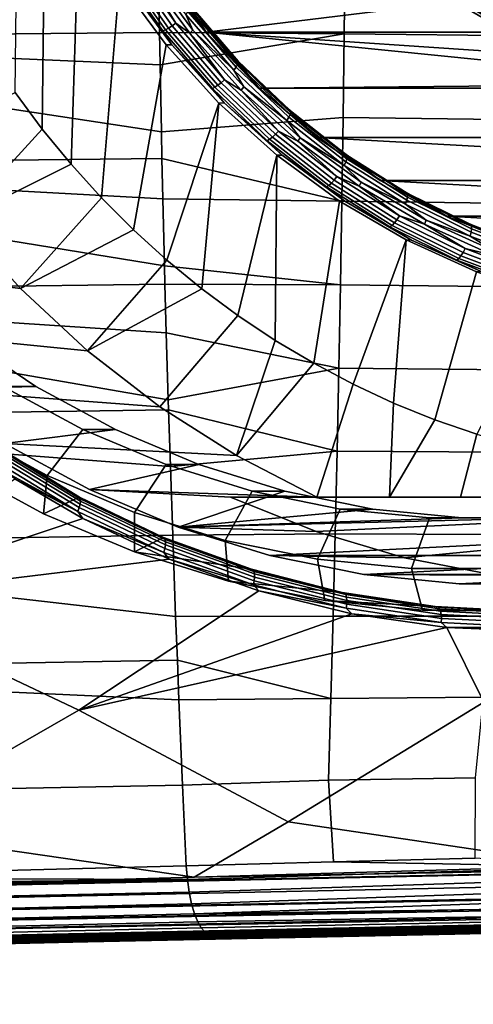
# Model space of a CAD drawing. Header units: metres. Extents: x -25 to 167, y -25 to 25.
# Tile 110 of 135: x 143.63 to 148.78, y -16.76 to -5.58. Entities that reach past the tile are written whole.
import ezdxf

# ---------------------------------------------------------------- set-up
doc = ezdxf.new("R2010")
doc.units = ezdxf.units.M
doc.layers.add('solid_12_061_372_XXX', color=7, linetype='CONTINUOUS')

msp = doc.modelspace()

# ---------------------------------------------------------------- linework, layer by layer
at = {"layer": 'solid_12_061_372_XXX'}
for points in [[(143.926758, -3.549859, 86.928207), (143.889236, -6.819829, 86.916008), (143.580399, -6.403728, 86.815659), (143.625595, -2.693833, 86.830353)], [(144.308395, -4.367056, 87.0522), (144.216858, -7.219198, 87.022469), (143.889236, -6.819829, 86.916008), (143.926758, -3.549859, 86.928207)], [(138.234238, -5.787683, 108.740898), (145.220947, -5.724375, 110.538795), (145.214279, -5.330256, 110.559731), (138.221832, -4.342683, 108.823784)], [(144.767532, -5.142183, 87.201385), (144.562973, -7.601429, 87.134926), (144.216858, -7.219198, 87.022469), (144.308395, -4.367056, 87.0522)], [(147.330811, -4.783694, 111.119423), (145.214279, -5.330256, 110.559731), (145.220947, -5.724375, 110.538795), (147.319809, -5.737602, 111.066978)], [(149.463928, -4.804192, 111.632774), (147.330811, -4.783694, 111.119423), (147.319809, -5.737602, 111.066978), (149.426758, -5.760345, 111.576691)], [(144.91423, -4.917664, 86.835571), (145.406357, -5.615371, 86.995476), (145.364685, -5.646014, 87.002914), (144.869858, -4.944499, 86.84214)], [(144.91423, -4.917664, 86.835571), (145.045074, -5.024713, 86.870979), (145.406357, -5.615371, 86.995476)], [(144.789261, -4.985231, 86.89296), (145.288147, -5.692524, 87.055061), (145.258514, -5.705216, 87.096199), (144.758514, -4.996346, 86.933739)], [(144.828766, -5.141414, 87.010994), (144.758514, -4.996346, 86.933739), (145.258514, -5.705216, 87.096199)], [(144.82724, -4.967546, 86.861717), (145.324356, -5.672331, 87.023239), (145.288147, -5.692524, 87.055061), (144.789261, -4.985231, 86.89296)], [(144.869858, -4.944499, 86.84214), (145.364685, -5.646014, 87.002914), (145.324356, -5.672331, 87.023239), (144.82724, -4.967546, 86.861717)], [(145.084106, -4.996163, 86.883667), (145.600037, -5.697453, 87.0513), (145.56395, -5.73001, 87.039574), (145.045074, -5.024713, 86.870979)], [(145.406357, -5.615371, 86.995476), (145.045074, -5.024713, 86.870979), (145.56395, -5.73001, 87.039574)], [(145.519058, -5.518103, 87.03215), (145.600037, -5.697453, 87.0513), (145.084106, -4.996163, 86.883667)], [(148.026917, -4.96463, 88.260422), (148.579437, -5.37638, 88.439949), (145.749664, -5.720809, 87.5205), (145.213745, -5.025564, 87.346375)], [(145.275558, -5.025564, 87.156158), (145.213745, -5.025564, 87.346375), (145.749664, -5.720809, 87.5205)], [(145.534714, -5.380689, 87.240364), (145.275558, -5.025564, 87.156158), (145.749664, -5.720809, 87.5205)], [(145.297501, -5.861553, 87.373589), (144.926422, -7.96527, 87.253014), (144.562973, -7.601429, 87.134926), (144.767532, -5.142183, 87.201385)], [(144.828766, -5.141414, 87.010994), (145.359512, -5.862352, 87.183441), (145.297501, -5.861553, 87.373589), (144.767532, -5.142183, 87.201385)], [(145.359512, -5.862352, 87.183441), (144.828766, -5.141414, 87.010994), (145.258514, -5.705216, 87.096199)], [(149.044312, -5.60428, 88.326279), (148.484604, -5.250185, 88.144417), (148.510208, -5.233625, 88.101967), (149.068146, -5.586605, 88.283257)], [(148.641052, -5.376698, 88.24968), (148.484604, -5.250185, 88.144417), (149.044312, -5.60428, 88.326279)], [(149.068146, -5.586605, 88.283257), (148.510208, -5.233625, 88.101967), (148.540009, -5.207279, 88.068069), (149.095139, -5.558481, 88.248444)], [(145.811188, -5.721066, 87.3302), (145.534714, -5.380689, 87.240364), (145.749664, -5.720809, 87.5205)], [(145.5793, -5.428351, 87.200638), (145.534714, -5.380689, 87.240364), (145.811188, -5.721066, 87.3302)], [(145.569016, -5.461177, 87.10289), (146.108582, -6.087132, 87.278206), (146.09053, -6.116442, 87.238876), (145.54837, -5.487473, 87.062714)], [(145.579559, -5.441011, 87.149933), (146.117126, -6.064654, 87.3246), (146.108582, -6.087132, 87.278206), (145.569016, -5.461177, 87.10289)], [(145.5793, -5.428351, 87.200638), (145.811188, -5.721066, 87.3302), (146.104233, -6.045763, 87.425415)], [(145.5793, -5.428351, 87.200638), (146.104233, -6.045763, 87.425415), (146.115631, -6.050543, 87.374901)], [(145.5793, -5.428351, 87.200638), (146.115631, -6.050543, 87.374901), (146.117126, -6.064654, 87.3246), (145.579559, -5.441011, 87.149933)], [(148.579437, -5.37638, 88.439949), (149.171982, -5.721152, 88.632477), (145.749664, -5.720809, 87.5205)], [(149.171982, -5.721152, 88.632477), (148.579437, -5.37638, 88.439949), (148.641052, -5.376698, 88.24968), (149.23378, -5.721152, 88.442268)], [(149.23378, -5.721152, 88.442268), (148.641052, -5.376698, 88.24968), (149.044312, -5.60428, 88.326279)], [(145.54837, -5.487473, 87.062714), (146.09053, -6.116442, 87.238876), (146.064255, -6.150582, 87.209297), (145.519058, -5.518103, 87.03215)], [(145.519058, -5.518103, 87.03215), (146.064255, -6.150582, 87.209297), (145.600037, -5.697453, 87.0513)], [(145.288147, -5.692524, 87.055061), (145.850571, -6.344995, 87.237801), (145.822189, -6.359142, 87.27935), (145.258514, -5.705216, 87.096199)], [(145.324356, -5.672331, 87.023239), (145.884781, -6.322487, 87.205338), (145.850571, -6.344995, 87.237801), (145.288147, -5.692524, 87.055061)], [(145.364685, -5.646014, 87.002914), (145.922501, -6.293154, 87.184166), (145.884781, -6.322487, 87.205338), (145.324356, -5.672331, 87.023239)], [(145.406357, -5.615371, 86.995476), (145.961151, -6.258999, 87.175743), (145.922501, -6.293154, 87.184166), (145.364685, -5.646014, 87.002914)], [(145.406357, -5.615371, 86.995476), (145.56395, -5.73001, 87.039574), (145.961151, -6.258999, 87.175743)], [(145.600037, -5.697453, 87.0513), (146.180832, -6.340274, 87.240013), (146.148071, -6.376504, 87.229362), (145.56395, -5.73001, 87.039574)], [(146.064255, -6.150582, 87.209297), (146.180832, -6.340274, 87.240013), (145.600037, -5.697453, 87.0513)], [(138.234238, -5.787683, 108.740898), (145.227585, -6.091669, 110.517937), (145.220947, -5.724375, 110.538795)], [(138.250168, -7.230706, 108.634369), (145.249115, -7.153601, 110.45031), (145.242661, -6.852843, 110.470566), (138.234238, -5.787683, 108.740898)], [(138.234238, -5.787683, 108.740898), (145.242661, -6.852843, 110.470566), (145.227585, -6.091669, 110.517937)], [(147.319809, -5.737602, 111.066978), (145.220947, -5.724375, 110.538795), (145.227585, -6.091669, 110.517937)], [(147.319809, -5.737602, 111.066978), (145.227585, -6.091669, 110.517937), (145.242661, -6.852843, 110.470566), (147.3069, -6.689886, 111.005089)], [(145.359512, -5.862352, 87.183441), (145.258514, -5.705216, 87.096199), (145.822189, -6.359142, 87.27935)], [(145.961151, -6.258999, 87.175743), (145.56395, -5.73001, 87.039574), (146.148071, -6.376504, 87.229362)], [(145.811188, -5.721066, 87.3302), (145.749664, -5.720809, 87.5205), (146.351242, -6.353888, 87.715965)], [(150.448441, -6.190792, 89.047226), (151.116165, -6.309699, 89.264183), (146.351242, -6.353888, 87.715965), (145.749664, -5.720809, 87.5205)], [(149.797791, -5.993304, 88.835815), (150.448441, -6.190792, 89.047226), (145.749664, -5.720809, 87.5205)], [(149.171982, -5.721152, 88.632477), (149.797791, -5.993304, 88.835815), (145.749664, -5.720809, 87.5205)], [(146.104233, -6.045763, 87.425415), (145.811188, -5.721066, 87.3302), (146.351242, -6.353888, 87.715965)], [(149.426758, -5.760345, 111.576691), (147.319809, -5.737602, 111.066978), (147.3069, -6.689886, 111.005089), (149.383041, -6.713796, 111.510536)], [(145.89592, -6.523868, 87.568024), (145.30632, -8.309834, 87.37645), (144.926422, -7.96527, 87.253014), (145.297501, -5.861553, 87.373589)], [(145.359512, -5.862352, 87.183441), (145.956879, -6.523135, 87.377541), (145.89592, -6.523868, 87.568024), (145.297501, -5.861553, 87.373589)], [(145.956879, -6.523135, 87.377541), (145.359512, -5.862352, 87.183441), (145.822189, -6.359142, 87.27935)], [(146.09053, -6.116442, 87.238876), (146.688721, -6.686505, 87.433235), (146.665771, -6.723827, 87.404747), (146.064255, -6.150582, 87.209297)], [(146.064255, -6.150582, 87.209297), (146.665771, -6.723827, 87.404747), (146.180832, -6.340274, 87.240013)], [(146.108582, -6.087132, 87.278206), (146.703888, -6.654464, 87.471634), (146.688721, -6.686505, 87.433235), (146.09053, -6.116442, 87.238876)], [(146.41304, -6.353888, 87.525757), (146.104233, -6.045763, 87.425415), (146.351242, -6.353888, 87.715965)], [(146.115631, -6.050543, 87.374901), (146.104233, -6.045763, 87.425415), (146.41304, -6.353888, 87.525757)], [(146.117126, -6.064654, 87.3246), (146.710251, -6.629891, 87.517319), (146.703888, -6.654464, 87.471634), (146.108582, -6.087132, 87.278206)], [(146.115631, -6.050543, 87.374901), (146.41304, -6.353888, 87.525757), (146.707367, -6.614466, 87.567169)], [(146.115631, -6.050543, 87.374901), (146.707367, -6.614466, 87.567169), (146.710251, -6.629891, 87.517319), (146.117126, -6.064654, 87.3246)], [(145.961151, -6.258999, 87.175743), (146.573288, -6.84235, 87.374634), (146.537964, -6.879688, 87.384148), (145.922501, -6.293154, 87.184166)], [(145.961151, -6.258999, 87.175743), (146.148071, -6.376504, 87.229362), (146.573288, -6.84235, 87.374634)], [(145.850571, -6.344995, 87.237801), (146.4711, -6.936361, 87.439423), (146.444122, -6.951826, 87.481422), (145.822189, -6.359142, 87.27935)], [(145.956879, -6.523135, 87.377541), (145.822189, -6.359142, 87.27935), (146.444122, -6.951826, 87.481422)], [(145.884781, -6.322487, 87.205338), (146.503113, -6.911755, 87.406242), (146.4711, -6.936361, 87.439423), (145.850571, -6.344995, 87.237801)], [(145.922501, -6.293154, 87.184166), (146.537964, -6.879688, 87.384148), (146.503113, -6.911755, 87.406242), (145.884781, -6.322487, 87.205338)], [(146.180832, -6.340274, 87.240013), (146.820572, -6.918032, 87.447876), (146.791458, -6.957564, 87.438416), (146.148071, -6.376504, 87.229362)], [(146.665771, -6.723827, 87.404747), (146.820572, -6.918032, 87.447876), (146.180832, -6.340274, 87.240013)], [(151.792297, -6.353888, 89.483871), (146.351242, -6.353888, 87.715965), (151.116165, -6.309699, 89.264183), (151.792297, -6.35, 89.483871)], [(147.012924, -6.916784, 87.930954), (146.351242, -6.353888, 87.715965), (151.792297, -6.353888, 89.483871), (156.571686, -6.916784, 91.036789)], [(146.41304, -6.353888, 87.525757), (146.351242, -6.353888, 87.715965), (147.012924, -6.916784, 87.930954)], [(146.736755, -6.644598, 87.630936), (146.41304, -6.353888, 87.525757), (147.012924, -6.916784, 87.930954)], [(146.707367, -6.614466, 87.567169), (146.41304, -6.353888, 87.525757), (146.736755, -6.644598, 87.630936)], [(142.941467, -7.855056, 87.36689), (142.310272, -7.015694, 87.161804), (143.580399, -6.403728, 86.815659), (143.889236, -6.819829, 86.916008)], [(146.573288, -6.84235, 87.374634), (146.148071, -6.376504, 87.229362), (146.791458, -6.957564, 87.438416)], [(145.89592, -6.523868, 87.568024), (145.70195, -8.634474, 87.504997), (145.30632, -8.309834, 87.37645)], [(146.552475, -7.116151, 87.781349), (146.112259, -8.938325, 87.638313), (145.70195, -8.634474, 87.504997), (145.89592, -6.523868, 87.568024)], [(145.956879, -6.523135, 87.377541), (146.614777, -7.116982, 87.591301), (146.552475, -7.116151, 87.781349), (145.89592, -6.523868, 87.568024)], [(146.614777, -7.116982, 87.591301), (145.956879, -6.523135, 87.377541), (146.444122, -6.951826, 87.481422)], [(147.292145, -7.640251, 110.933762), (147.3069, -6.689886, 111.005089), (145.242661, -6.852843, 110.470566), (145.249115, -7.153601, 110.45031)], [(146.688721, -6.686505, 87.433235), (147.337158, -7.192174, 87.643929), (147.317841, -7.232319, 87.616615), (146.665771, -6.723827, 87.404747)], [(146.703888, -6.654464, 87.471634), (147.349228, -7.15771, 87.68132), (147.337158, -7.192174, 87.643929), (146.688721, -6.686505, 87.433235)], [(146.710251, -6.629891, 87.517319), (147.35321, -7.131279, 87.726227), (147.349228, -7.15771, 87.68132), (146.703888, -6.654464, 87.471634)], [(146.707367, -6.614466, 87.567169), (146.736755, -6.644598, 87.630936), (147.074509, -6.917095, 87.740677)], [(146.707367, -6.614466, 87.567169), (147.074509, -6.917095, 87.740677), (147.348831, -7.114686, 87.775597)], [(146.707367, -6.614466, 87.567169), (147.348831, -7.114686, 87.775597), (147.35321, -7.131279, 87.726227), (146.710251, -6.629891, 87.517319)], [(147.074509, -6.917095, 87.740677), (146.736755, -6.644598, 87.630936), (147.012924, -6.916784, 87.930954)], [(149.383041, -6.713796, 111.510536), (147.3069, -6.689886, 111.005089), (147.292145, -7.640251, 110.933762), (149.33284, -7.664057, 111.434357)], [(142.941467, -7.855056, 87.36689), (143.889236, -6.819829, 86.916008), (144.216858, -7.219198, 87.022469)], [(146.665771, -6.723827, 87.404747), (147.317841, -7.232319, 87.616615), (146.820572, -6.918032, 87.447876)], [(146.503113, -6.911755, 87.406242), (147.173416, -7.434459, 87.624031), (147.143784, -7.460926, 87.65799), (146.4711, -6.936361, 87.439423)], [(146.537964, -6.879688, 87.384148), (147.205154, -7.399966, 87.600922), (147.173416, -7.434459, 87.624031), (146.503113, -6.911755, 87.406242)], [(146.573288, -6.84235, 87.374634), (147.236847, -7.359804, 87.59024), (147.205154, -7.399966, 87.600922), (146.537964, -6.879688, 87.384148)], [(146.573288, -6.84235, 87.374634), (146.791458, -6.957564, 87.438416), (147.236847, -7.359804, 87.59024)], [(146.820572, -6.918032, 87.447876), (147.512619, -7.424726, 87.672737), (147.487457, -7.467153, 87.664558), (146.791458, -6.957564, 87.438416)], [(147.317841, -7.232319, 87.616615), (147.512619, -7.424726, 87.672737), (146.820572, -6.918032, 87.447876)], [(147.012924, -6.916784, 87.930954), (156.571686, -6.916784, 91.036789), (155.858063, -7.404517, 90.804916)], [(147.012924, -6.916784, 87.930954), (155.858063, -7.404517, 90.804916), (147.726532, -7.404517, 88.162827)], [(147.074509, -6.917095, 87.740677), (147.012924, -6.916784, 87.930954), (147.726532, -7.404517, 88.162827)], [(147.425354, -7.170633, 87.854675), (147.074509, -6.917095, 87.740677), (147.726532, -7.404517, 88.162827)], [(147.348831, -7.114686, 87.775597), (147.074509, -6.917095, 87.740677), (147.425354, -7.170633, 87.854675)], [(146.4711, -6.936361, 87.439423), (147.143784, -7.460926, 87.65799), (147.118286, -7.47756, 87.700478), (146.444122, -6.951826, 87.481422)], [(146.614777, -7.116982, 87.591301), (146.444122, -6.951826, 87.481422), (147.118286, -7.47756, 87.700478)], [(147.236847, -7.359804, 87.59024), (146.791458, -6.957564, 87.438416), (147.487457, -7.467153, 87.664558)], [(138.250168, -7.230706, 108.634369), (145.259506, -7.613765, 110.417625), (145.249115, -7.153601, 110.45031)], [(147.292145, -7.640251, 110.933762), (145.249115, -7.153601, 110.45031), (145.259506, -7.613765, 110.417625)], [(146.552475, -7.116151, 87.781349), (146.536072, -9.22051, 87.776024), (146.112259, -8.938325, 87.638313)], [(147.265701, -7.638367, 88.013092), (146.972809, -9.480657, 87.917923), (146.536072, -9.22051, 87.776024), (146.552475, -7.116151, 87.781349)], [(146.614777, -7.116982, 87.591301), (147.326431, -7.637798, 87.822533), (147.265701, -7.638367, 88.013092), (146.552475, -7.116151, 87.781349)], [(147.326431, -7.637798, 87.822533), (146.614777, -7.116982, 87.591301), (147.118286, -7.47756, 87.700478)], [(147.348831, -7.114686, 87.775597), (147.425354, -7.170633, 87.854675), (147.78833, -7.404517, 87.97261)], [(147.348831, -7.114686, 87.775597), (147.78833, -7.404517, 87.97261), (148.033829, -7.546389, 87.998161)], [(147.348831, -7.114686, 87.775597), (148.033829, -7.546389, 87.998161), (148.03981, -7.563989, 87.949318), (147.35321, -7.131279, 87.726227)], [(147.35321, -7.131279, 87.726227), (148.03981, -7.563989, 87.949318), (148.038376, -7.592023, 87.905235), (147.349228, -7.15771, 87.68132)], [(138.269608, -8.671475, 108.504227), (145.283508, -8.581372, 110.342216), (145.278137, -8.374291, 110.359116), (138.250168, -7.230706, 108.634369)], [(138.250168, -7.230706, 108.634369), (145.278137, -8.374291, 110.359116), (145.259506, -7.613765, 110.417625)], [(143.64122, -8.631928, 87.594254), (142.941467, -7.855056, 87.36689), (144.216858, -7.219198, 87.022469), (144.562973, -7.601429, 87.134926)], [(147.337158, -7.192174, 87.643929), (148.029633, -7.628579, 87.868919), (148.01416, -7.671159, 87.842865), (147.317841, -7.232319, 87.616615)], [(147.317841, -7.232319, 87.616615), (148.01416, -7.671159, 87.842865), (147.512619, -7.424726, 87.672737)], [(147.349228, -7.15771, 87.68132), (148.038376, -7.592023, 87.905235), (148.029633, -7.628579, 87.868919), (147.337158, -7.192174, 87.643929)], [(147.78833, -7.404517, 87.97261), (147.425354, -7.170633, 87.854675), (147.726532, -7.404517, 88.162827)], [(147.236847, -7.359804, 87.59024), (147.945435, -7.80638, 87.820473), (147.917618, -7.848979, 87.83242), (147.205154, -7.399966, 87.600922)], [(147.236847, -7.359804, 87.59024), (147.487457, -7.467153, 87.664558), (147.945435, -7.80638, 87.820473)], [(143.64122, -8.631928, 87.594254), (140.905914, -8.280952, 94.884102), (140.194687, -7.417912, 94.653008), (142.941467, -7.855056, 87.36689)], [(147.143784, -7.460926, 87.65799), (147.862122, -7.913637, 87.891396), (147.838226, -7.931281, 87.934395), (147.118286, -7.47756, 87.700478)], [(147.326431, -7.637798, 87.822533), (147.118286, -7.47756, 87.700478), (147.838226, -7.931281, 87.934395)], [(147.173416, -7.434459, 87.624031), (147.889191, -7.885564, 87.856606), (147.862122, -7.913637, 87.891396), (147.143784, -7.460926, 87.65799)], [(147.205154, -7.399966, 87.600922), (147.917618, -7.848979, 87.83242), (147.889191, -7.885564, 87.856606), (147.173416, -7.434459, 87.624031)], [(147.512619, -7.424726, 87.672737), (148.249847, -7.85516, 87.91227), (148.228897, -7.900046, 87.905464), (147.487457, -7.467153, 87.664558)], [(147.945435, -7.80638, 87.820473), (147.487457, -7.467153, 87.664558), (148.228897, -7.900046, 87.905464)], [(148.01416, -7.671159, 87.842865), (148.249847, -7.85516, 87.91227), (147.512619, -7.424726, 87.672737)], [(147.726532, -7.404517, 88.162827), (155.858063, -7.404517, 90.804916), (155.099548, -7.810462, 90.558464)], [(147.726532, -7.404517, 88.162827), (155.099548, -7.810462, 90.558464), (148.485062, -7.810462, 88.409286)], [(147.78833, -7.404517, 87.97261), (147.726532, -7.404517, 88.162827), (148.485062, -7.810462, 88.409286)], [(148.16246, -7.618106, 88.094177), (147.78833, -7.404517, 87.97261), (148.485062, -7.810462, 88.409286)], [(148.033829, -7.546389, 87.998161), (147.78833, -7.404517, 87.97261), (148.16246, -7.618106, 88.094177)], [(143.64122, -8.631928, 87.594254), (144.562973, -7.601429, 87.134926), (144.926422, -7.96527, 87.253014)], [(148.038376, -7.592023, 87.905235), (148.764679, -7.953221, 88.141228), (148.75943, -7.991516, 88.106049), (148.029633, -7.628579, 87.868919)], [(148.033829, -7.546389, 87.998161), (148.16246, -7.618106, 88.094177), (148.546707, -7.810813, 88.219025)], [(148.033829, -7.546389, 87.998161), (148.546707, -7.810813, 88.219025), (148.755768, -7.905416, 88.232735)], [(148.033829, -7.546389, 87.998161), (148.755768, -7.905416, 88.232735), (148.763428, -7.923853, 88.184441), (148.03981, -7.563989, 87.949318)], [(148.03981, -7.563989, 87.949318), (148.763428, -7.923853, 88.184441), (148.764679, -7.953221, 88.141228), (148.038376, -7.592023, 87.905235)], [(147.275543, -8.588406, 110.853035), (147.292145, -7.640251, 110.933762), (145.259506, -7.613765, 110.417625), (145.278137, -8.374291, 110.359116)], [(148.021957, -8.079492, 88.258812), (147.421112, -9.717924, 88.063591), (146.972809, -9.480657, 87.917923), (147.265701, -7.638367, 88.013092)], [(147.326431, -7.637798, 87.822533), (148.084549, -8.080241, 88.068855), (148.021957, -8.079492, 88.258812), (147.265701, -7.638367, 88.013092)], [(149.33284, -7.664057, 111.434357), (147.292145, -7.640251, 110.933762), (147.275543, -8.588406, 110.853035), (149.276199, -8.610641, 111.348183)], [(148.084549, -8.080241, 88.068855), (147.326431, -7.637798, 87.822533), (147.838226, -7.931281, 87.934395)], [(148.029633, -7.628579, 87.868919), (148.75943, -7.991516, 88.106049), (148.748047, -8.036122, 88.081314), (148.01416, -7.671159, 87.842865)], [(148.01416, -7.671159, 87.842865), (148.748047, -8.036122, 88.081314), (148.249847, -7.85516, 87.91227)], [(148.546707, -7.810813, 88.219025), (148.16246, -7.618106, 88.094177), (148.485062, -7.810462, 88.409286)], [(147.945435, -7.80638, 87.820473), (148.692261, -8.177776, 88.063133), (148.668518, -8.222403, 88.076401), (147.917618, -7.848979, 87.83242)], [(147.945435, -7.80638, 87.820473), (148.228897, -7.900046, 87.905464), (148.692261, -8.177776, 88.063133)], [(148.485062, -7.810462, 88.409286), (155.099548, -7.810462, 90.558464), (154.305084, -8.131534, 90.300323)], [(148.485062, -7.810462, 88.409286), (154.305084, -8.131534, 90.300323), (149.27951, -8.131534, 88.667419)], [(148.546707, -7.810813, 88.219025), (148.485062, -7.810462, 88.409286), (149.27951, -8.131534, 88.667419)], [(148.940018, -7.982113, 88.346817), (148.546707, -7.810813, 88.219025), (149.27951, -8.131534, 88.667419)], [(148.755768, -7.905416, 88.232735), (148.546707, -7.810813, 88.219025), (148.940018, -7.982113, 88.346817)], [(147.862122, -7.913637, 87.891396), (148.619202, -8.290136, 88.137383), (148.597, -8.308619, 88.180939), (147.838226, -7.931281, 87.934395)], [(148.084549, -8.080241, 88.068855), (147.838226, -7.931281, 87.934395), (148.597, -8.308619, 88.180939)], [(147.889191, -7.885564, 87.856606), (148.643585, -8.260728, 88.101723), (148.619202, -8.290136, 88.137383), (147.862122, -7.913637, 87.891396)], [(147.917618, -7.848979, 87.83242), (148.668518, -8.222403, 88.076401), (148.643585, -8.260728, 88.101723), (147.889191, -7.885564, 87.856606)], [(148.249847, -7.85516, 87.91227), (149.024704, -8.204936, 88.16404), (149.008194, -8.251822, 88.158676), (148.228897, -7.900046, 87.905464)], [(148.692261, -8.177776, 88.063133), (148.228897, -7.900046, 87.905464), (149.008194, -8.251822, 88.158676)], [(148.748047, -8.036122, 88.081314), (149.024704, -8.204936, 88.16404), (148.249847, -7.85516, 87.91227)], [(148.755768, -7.905416, 88.232735), (148.940018, -7.982113, 88.346817), (149.341324, -8.131534, 88.477211)], [(148.755768, -7.905416, 88.232735), (149.341324, -8.131534, 88.477211), (149.507706, -8.18831, 88.477058)], [(148.755768, -7.905416, 88.232735), (149.507706, -8.18831, 88.477058), (149.51712, -8.207406, 88.429329), (148.763428, -7.923853, 88.184441)], [(148.763428, -7.923853, 88.184441), (149.51712, -8.207406, 88.429329), (149.521164, -8.237825, 88.387024), (148.764679, -7.953221, 88.141228)], [(144.40419, -9.340316, 87.842155), (143.64122, -8.631928, 87.594254), (144.926422, -7.96527, 87.253014), (145.30632, -8.309834, 87.37645)], [(148.75943, -7.991516, 88.106049), (149.519562, -8.277491, 88.353035), (149.512421, -8.323693, 88.329674), (148.748047, -8.036122, 88.081314)], [(148.748047, -8.036122, 88.081314), (149.512421, -8.323693, 88.329674), (149.024704, -8.204936, 88.16404)], [(148.764679, -7.953221, 88.141228), (149.521164, -8.237825, 88.387024), (149.519562, -8.277491, 88.353035), (148.75943, -7.991516, 88.106049)], [(148.021957, -8.079492, 88.258812), (147.87973, -9.931676, 88.212601), (147.421112, -9.717924, 88.063591)], [(148.82077, -8.440081, 88.518364), (148.348083, -10.121629, 88.364777), (147.87973, -9.931676, 88.212601), (148.021957, -8.079492, 88.258812)], [(148.084549, -8.080241, 88.068855), (148.881332, -8.439769, 88.327751), (148.82077, -8.440081, 88.518364), (148.021957, -8.079492, 88.258812)], [(148.881332, -8.439769, 88.327751), (148.084549, -8.080241, 88.068855), (148.597, -8.308619, 88.180939)], [(148.643585, -8.260728, 88.101723), (149.429321, -8.556335, 88.357025), (149.40773, -8.586797, 88.393593), (148.619202, -8.290136, 88.137383)], [(148.668518, -8.222403, 88.076401), (149.450607, -8.516639, 88.330513), (149.429321, -8.556335, 88.357025), (148.643585, -8.260728, 88.101723)], [(148.692261, -8.177776, 88.063133), (149.470108, -8.470416, 88.315872), (149.450607, -8.516639, 88.330513), (148.668518, -8.222403, 88.076401)], [(148.692261, -8.177776, 88.063133), (149.008194, -8.251822, 88.158676), (149.470108, -8.470416, 88.315872)], [(144.40419, -9.340316, 87.842155), (141.691956, -9.069016, 95.139503), (140.905914, -8.280952, 94.884102), (143.64122, -8.631928, 87.594254)], [(144.40419, -9.340316, 87.842155), (145.30632, -8.309834, 87.37645), (145.70195, -8.634474, 87.504997)], [(147.275543, -8.588406, 110.853035), (145.278137, -8.374291, 110.359116), (145.283508, -8.581372, 110.342216)], [(148.619202, -8.290136, 88.137383), (149.40773, -8.586797, 88.393593), (149.387283, -8.605942, 88.437714), (148.597, -8.308619, 88.180939)], [(148.881332, -8.439769, 88.327751), (148.597, -8.308619, 88.180939), (149.387283, -8.605942, 88.437714)], [(149.645798, -8.712129, 88.78643), (148.824478, -10.287111, 88.519569), (148.348083, -10.121629, 88.364777), (148.82077, -8.440081, 88.518364)], [(138.269608, -8.671475, 108.504227), (145.298523, -9.134276, 110.295059), (145.283508, -8.581372, 110.342216)], [(147.257172, -9.53407, 110.762939), (147.275543, -8.588406, 110.853035), (145.283508, -8.581372, 110.342216), (145.298523, -9.134276, 110.295059)], [(149.276199, -8.610641, 111.348183), (147.275543, -8.588406, 110.853035), (147.257172, -9.53407, 110.762939), (149.213242, -9.553081, 111.252083)], [(138.292557, -10.109717, 108.350487), (145.324142, -10.007333, 110.214546), (145.320679, -9.893708, 110.225449), (138.269608, -8.671475, 108.504227)], [(138.269608, -8.671475, 108.504227), (145.320679, -9.893708, 110.225449), (145.298523, -9.134276, 110.295059)], [(144.40419, -9.340316, 87.842155), (145.70195, -8.634474, 87.504997), (146.112259, -8.938325, 87.638313), (145.22406, -9.974341, 88.108551)], [(146.094269, -10.528984, 88.391296), (145.22406, -9.974341, 88.108551), (146.112259, -8.938325, 87.638313), (146.536072, -9.22051, 87.776024)], [(145.22406, -9.974341, 88.108551), (142.545715, -9.774956, 95.416901), (141.691956, -9.069016, 95.139503), (144.40419, -9.340316, 87.842155)], [(143.815918, -9.742754, 95.82962), (142.959412, -9.163987, 95.551323), (142.545715, -9.774956, 95.416901)], [(143.445114, -9.742768, 96.970894), (142.588593, -9.163984, 96.692589), (142.959412, -9.163987, 95.551323), (143.815918, -9.742754, 95.82962)], [(147.257172, -9.53407, 110.762939), (145.298523, -9.134276, 110.295059), (145.320679, -9.893708, 110.225449)], [(146.094269, -10.528984, 88.391296), (146.536072, -9.22051, 87.776024), (146.972809, -9.480657, 87.917923)], [(147.008179, -11, 88.688248), (146.094269, -10.528984, 88.391296), (146.972809, -9.480657, 87.917923), (147.421112, -9.717924, 88.063591)], [(147.237106, -10.476983, 110.663536), (147.257172, -9.53407, 110.762939), (145.320679, -9.893708, 110.225449), (145.324142, -10.007333, 110.214546)], [(149.213242, -9.553081, 111.252083), (147.257172, -9.53407, 110.762939), (147.237106, -10.476983, 110.663536), (149.144165, -10.490951, 111.146156)], [(147.832672, -11, 88.773819), (147.008179, -11, 88.688248), (147.421112, -9.717924, 88.063591), (147.87973, -9.931676, 88.212601)], [(143.815918, -9.742754, 95.82962), (142.545715, -9.774956, 95.416901), (143.459366, -10.392329, 95.713768), (144.720901, -10.233328, 96.123665)], [(146.094269, -10.528984, 88.391296), (143.459366, -10.392329, 95.713768), (142.545715, -9.774956, 95.416901), (145.22406, -9.974341, 88.108551)], [(143.445114, -9.742768, 96.970894), (144.350098, -10.233337, 97.264938), (143.945297, -10.756398, 97.737999), (142.994034, -10.24075, 97.428917)], [(144.350098, -10.233337, 97.264938), (143.445114, -9.742768, 96.970894), (143.815918, -9.742754, 95.82962), (144.720901, -10.233328, 96.123665)], [(147.832672, -11, 88.773819), (147.87973, -9.931676, 88.212601), (148.348083, -10.121629, 88.364777)], [(138.292557, -10.109717, 108.350487), (145.344589, -10.652575, 110.150284), (145.324142, -10.007333, 110.214546)], [(147.237106, -10.476983, 110.663536), (145.324142, -10.007333, 110.214546), (145.344589, -10.652575, 110.150284)], [(145.344589, -10.652575, 110.150284), (138.292557, -10.109717, 108.350487), (138.319, -11.545159, 108.17318), (145.370987, -11.431224, 110.067322)], [(148.639404, -11, 88.885239), (147.832672, -11, 88.773819), (148.348083, -10.121629, 88.364777), (148.824478, -10.287111, 88.519569)], [(143.904404, -11.188474, 97.225273), (142.914932, -10.652108, 96.90377), (142.994034, -10.24075, 97.428917), (143.945297, -10.756398, 97.737999)], [(144.720901, -10.233328, 96.123665), (143.459366, -10.392329, 95.713768), (144.424652, -10.915576, 96.027405), (145.666214, -10.631254, 96.430817)], [(144.350098, -10.233337, 97.264938), (145.295364, -10.631246, 97.572075), (144.938858, -11.174635, 98.060829), (143.945297, -10.756398, 97.737999)], [(145.295364, -10.631246, 97.572075), (144.350098, -10.233337, 97.264938), (144.720901, -10.233328, 96.123665), (145.666214, -10.631254, 96.430817)], [(149.432144, -11, 89.024155), (148.639404, -11, 88.885239), (148.824478, -10.287111, 88.519569), (149.308044, -10.427818, 88.676689)], [(147.008179, -11, 88.688248), (144.424652, -10.915576, 96.027405), (143.459366, -10.392329, 95.713768), (146.094269, -10.528984, 88.391296)], [(143.395386, -10.446376, 94.314072), (142.914932, -10.652108, 96.90377), (143.904404, -11.188474, 97.225273), (144.307663, -10.999829, 94.707977)], [(143.399307, -10.445958, 94.263031), (143.395386, -10.446376, 94.314072), (144.307663, -10.999829, 94.707977), (144.31218, -11.000816, 94.657387)], [(144.321594, -11.018135, 94.612457), (143.407715, -10.463068, 94.217812), (143.399307, -10.445958, 94.263031), (144.31218, -11.000816, 94.657387)], [(144.320389, -11.079066, 94.536484), (143.401993, -10.52197, 94.140457), (143.40863, -10.488924, 94.176117), (144.324402, -11.044753, 94.571327)], [(144.324402, -11.044753, 94.571327), (143.40863, -10.488924, 94.176117), (143.407715, -10.463068, 94.217812), (144.321594, -11.018135, 94.612457)], [(147.237106, -10.476983, 110.663536), (145.344589, -10.652575, 110.150284), (145.370987, -11.431224, 110.067322), (147.215469, -11.416885, 110.554901)], [(149.144165, -10.490951, 111.146156), (147.237106, -10.476983, 110.663536), (147.215469, -11.416885, 110.554901), (149.069168, -11.423827, 111.030533)], [(144.29332, -11.162181, 94.493515), (143.368149, -10.601361, 94.095314), (143.388229, -10.560216, 94.112968), (144.309814, -11.119011, 94.51001)], [(144.29332, -11.162181, 94.493515), (143.417526, -10.68676, 94.120384), (143.368149, -10.601361, 94.095314)], [(144.309814, -11.119011, 94.51001), (143.388229, -10.560216, 94.112968), (143.401993, -10.52197, 94.140457), (144.320389, -11.079066, 94.536484)], [(144.29332, -11.162181, 94.493515), (143.578751, -10.792387, 94.191086), (143.417526, -10.68676, 94.120384)], [(145.666214, -10.631254, 96.430817), (144.424652, -10.915576, 96.027405), (145.432877, -11.339986, 96.354996), (146.643173, -10.932879, 96.748253)], [(145.295364, -10.631246, 97.572075), (146.272339, -10.932877, 97.889511), (145.965744, -11.491672, 98.394485), (144.938858, -11.174635, 98.060829)], [(146.272339, -10.932877, 97.889511), (145.295364, -10.631246, 97.572075), (145.666214, -10.631254, 96.430817), (146.643173, -10.932879, 96.748253)], [(143.578751, -10.792387, 94.191086), (144.349747, -11.244442, 94.519981), (141.631409, -12.153798, 93.792496)], [(144.29332, -11.162181, 94.493515), (144.349747, -11.244442, 94.519981), (143.578751, -10.792387, 94.191086)], [(144.937927, -11.623521, 97.561081), (143.904404, -11.188474, 97.225273), (143.945297, -10.756398, 97.737999), (144.938858, -11.174635, 98.060829)], [(146.999603, -11.391703, 92.027336), (145.432877, -11.339986, 96.354996), (144.424652, -10.915576, 96.027405), (146.026031, -11, 91.710999)], [(147.008179, -11, 88.688248), (146.026031, -11, 91.710999), (144.424652, -10.915576, 96.027405)], [(147.64296, -11.135489, 97.073097), (146.643173, -10.932879, 96.748253), (145.432877, -11.339986, 96.354996)], [(146.272339, -10.932877, 97.889511), (147.272156, -11.135492, 98.214371), (147.016647, -11.704638, 98.735939), (145.965744, -11.491672, 98.394485)], [(147.272156, -11.135492, 98.214371), (146.272339, -10.932877, 97.889511), (146.643173, -10.932879, 96.748253), (147.64296, -11.135489, 97.073097)], [(144.307663, -10.999829, 94.707977), (143.904404, -11.188474, 97.225273), (144.937927, -11.623521, 97.561081), (145.2668, -11.458738, 95.099762)], [(144.31218, -11.000816, 94.657387), (144.307663, -10.999829, 94.707977), (145.2668, -11.458738, 95.099762), (145.275833, -11.462683, 95.051163)], [(145.286209, -11.480131, 95.006493), (144.321594, -11.018135, 94.612457), (144.31218, -11.000816, 94.657387), (145.275833, -11.462683, 95.051163)], [(145.289505, -11.542682, 94.9319), (144.320389, -11.079066, 94.536484), (144.324402, -11.044753, 94.571327), (145.290863, -11.507344, 94.965919)], [(145.290863, -11.507344, 94.965919), (144.324402, -11.044753, 94.571327), (144.321594, -11.018135, 94.612457), (145.286209, -11.480131, 95.006493)], [(155.413055, -11, 91.236832), (156.130386, -11, 91.652229), (155.148239, -11, 94.674988), (146.026031, -11, 91.710999)], [(146.026031, -11, 91.710999), (155.148239, -11, 94.674988), (146.999603, -11.391703, 92.027336)], [(147.832672, -11, 88.773819), (146.026031, -11, 91.710999), (147.008179, -11, 88.688248)], [(154.694916, -11, 90.852798), (155.413055, -11, 91.236832), (146.026031, -11, 91.710999)], [(153.971909, -11, 90.499214), (154.694916, -11, 90.852798), (146.026031, -11, 91.710999)], [(153.240616, -11, 90.175735), (153.971909, -11, 90.499214), (146.026031, -11, 91.710999)], [(152.499512, -11, 89.882881), (153.240616, -11, 90.175735), (146.026031, -11, 91.710999)], [(151.747696, -11, 89.621147), (152.499512, -11, 89.882881), (146.026031, -11, 91.710999)], [(150.985626, -11, 89.390991), (151.747696, -11, 89.621147), (146.026031, -11, 91.710999)], [(150.213913, -11, 89.192299), (150.985626, -11, 89.390991), (146.026031, -11, 91.710999)], [(149.432144, -11, 89.024155), (150.213913, -11, 89.192299), (146.026031, -11, 91.710999)], [(148.639404, -11, 88.885239), (149.432144, -11, 89.024155), (146.026031, -11, 91.710999)], [(147.832672, -11, 88.773819), (148.639404, -11, 88.885239), (146.026031, -11, 91.710999)], [(146.999603, -11.391703, 92.027336), (155.148239, -11, 94.674988), (148.002991, -11.688334, 92.353355)], [(148.002991, -11.688334, 92.353355), (155.148239, -11, 94.674988), (149.027893, -11.887474, 92.686363)], [(145.26947, -11.628865, 94.891182), (144.29332, -11.162181, 94.493515), (144.309814, -11.119011, 94.51001), (145.282227, -11.584019, 94.906479)], [(145.26947, -11.628865, 94.891182), (144.349747, -11.244442, 94.519981), (144.29332, -11.162181, 94.493515)], [(145.282227, -11.584019, 94.906479), (144.309814, -11.119011, 94.51001), (144.320389, -11.079066, 94.536484), (145.289505, -11.542682, 94.9319)], [(146.006088, -11.953297, 97.90815), (144.937927, -11.623521, 97.561081), (144.938858, -11.174635, 98.060829), (145.965744, -11.491672, 98.394485)], [(148.65654, -11.237256, 97.402428), (147.64296, -11.135489, 97.073097), (145.432877, -11.339986, 96.354996)], [(147.272156, -11.135492, 98.214371), (148.285736, -11.237258, 98.543709), (148.082031, -11.811606, 99.082108), (147.016647, -11.704638, 98.735939)], [(148.285736, -11.237258, 98.543709), (147.272156, -11.135492, 98.214371), (147.64296, -11.135489, 97.073097), (148.65654, -11.237256, 97.402428)], [(144.349747, -11.244442, 94.519981), (145.329636, -11.70527, 94.917374), (141.631409, -12.153798, 93.792496)], [(145.26947, -11.628865, 94.891182), (145.329636, -11.70527, 94.917374), (144.349747, -11.244442, 94.519981)], [(149.674774, -11.237256, 97.733276), (145.432877, -11.339986, 96.354996), (146.47496, -11.661724, 96.693588), (152.898438, -11.339986, 98.780708)], [(149.674774, -11.237256, 97.733276), (148.65654, -11.237256, 97.402428), (145.432877, -11.339986, 96.354996)], [(148.285736, -11.237258, 98.543709), (149.303925, -11.237258, 98.874535), (149.152267, -11.811606, 99.429848), (148.082031, -11.811606, 99.082108)], [(149.303925, -11.237258, 98.874535), (148.285736, -11.237258, 98.543709), (148.65654, -11.237256, 97.402428), (149.674774, -11.237256, 97.733276)], [(148.002991, -11.688334, 92.353355), (146.47496, -11.661724, 96.693588), (145.432877, -11.339986, 96.354996), (146.999603, -11.391703, 92.027336)], [(146.47496, -11.661724, 96.693588), (151.856354, -11.661724, 98.442116), (152.898438, -11.339986, 98.780708)], [(138.319, -11.545159, 108.17318), (145.404831, -12.357216, 109.960953), (145.370987, -11.431224, 110.067322)], [(146.265732, -11.820307, 95.485336), (145.2668, -11.458738, 95.099762), (144.937927, -11.623521, 97.561081)], [(146.282623, -11.827035, 95.439789), (145.275833, -11.462683, 95.051163), (145.2668, -11.458738, 95.099762), (146.265732, -11.820307, 95.485336)], [(146.293884, -11.844569, 95.395363), (145.286209, -11.480131, 95.006493), (145.275833, -11.462683, 95.051163), (146.282623, -11.827035, 95.439789)], [(146.300369, -11.872236, 95.355362), (145.290863, -11.507344, 94.965919), (145.286209, -11.480131, 95.006493), (146.293884, -11.844569, 95.395363)], [(146.301712, -11.908371, 95.322189), (145.289505, -11.542682, 94.9319), (145.290863, -11.507344, 94.965919), (146.300369, -11.872236, 95.355362)], [(147.215469, -11.416885, 110.554901), (145.370987, -11.431224, 110.067322), (145.404831, -12.357216, 109.960953), (147.192352, -12.353518, 110.437088)], [(147.099182, -12.174812, 98.263321), (146.006088, -11.953297, 97.90815), (145.965744, -11.491672, 98.394485), (147.016647, -11.704638, 98.735939)], [(149.069168, -11.423827, 111.030533), (147.215469, -11.416885, 110.554901), (147.192352, -12.353518, 110.437088), (148.988495, -12.35129, 110.905312)], [(138.348923, -12.977526, 107.972321), (145.424026, -12.85276, 109.900574), (145.404831, -12.357216, 109.960953), (138.319, -11.545159, 108.17318)], [(147.296951, -12.082212, 95.862), (146.265732, -11.820307, 95.485336), (144.937927, -11.623521, 97.561081), (146.006088, -11.953297, 97.90815)], [(146.28891, -11.996963, 95.283798), (145.26947, -11.628865, 94.891182), (145.282227, -11.584019, 94.906479), (146.297806, -11.950797, 95.297852)], [(146.28891, -11.996963, 95.283798), (145.329636, -11.70527, 94.917374), (145.26947, -11.628865, 94.891182)], [(146.297806, -11.950797, 95.297852), (145.282227, -11.584019, 94.906479), (145.289505, -11.542682, 94.9319), (146.301712, -11.908371, 95.322189)], [(145.329636, -11.70527, 94.917374), (146.350922, -12.066392, 95.309052), (144.304932, -13.421124, 94.896584), (141.631409, -12.153798, 93.792496)], [(146.28891, -11.996963, 95.283798), (146.350922, -12.066392, 95.309052), (145.329636, -11.70527, 94.917374)], [(146.47496, -11.661724, 96.693588), (147.541443, -11.877855, 97.040115), (151.856354, -11.661724, 98.442116)], [(149.027893, -11.887474, 92.686363), (147.541443, -11.877855, 97.040115), (146.47496, -11.661724, 96.693588), (148.002991, -11.688334, 92.353355)], [(148.207336, -12.28607, 98.623383), (147.099182, -12.174812, 98.263321), (147.016647, -11.704638, 98.735939), (148.082031, -11.811606, 99.082108)], [(147.541443, -11.877855, 97.040115), (150.789871, -11.877855, 98.095589), (151.856354, -11.661724, 98.442116)], [(147.323593, -12.090644, 95.819878), (146.282623, -11.827035, 95.439789), (146.265732, -11.820307, 95.485336), (147.296951, -12.082212, 95.862)], [(147.335724, -12.108243, 95.775703), (146.293884, -11.844569, 95.395363), (146.282623, -11.827035, 95.439789), (147.323593, -12.090644, 95.819878)], [(147.34407, -12.136242, 95.736282), (146.300369, -11.872236, 95.355362), (146.293884, -11.844569, 95.395363), (147.335724, -12.108243, 95.775703)], [(149.320526, -12.28607, 98.985077), (148.207336, -12.28607, 98.623383), (148.082031, -11.811606, 99.082108), (149.152267, -11.811606, 99.429848)], [(148.352768, -12.242559, 96.227417), (147.296951, -12.082212, 95.862), (146.006088, -11.953297, 97.90815), (147.099182, -12.174812, 98.263321)], [(147.342743, -12.263291, 95.667969), (146.28891, -11.996963, 95.283798), (146.297806, -11.950797, 95.297852), (147.347687, -12.216172, 95.68074)], [(147.347687, -12.216172, 95.68074), (146.297806, -11.950797, 95.297852), (146.301712, -11.908371, 95.322189), (147.348145, -12.172956, 95.703979)], [(147.348145, -12.172956, 95.703979), (146.301712, -11.908371, 95.322189), (146.300369, -11.872236, 95.355362), (147.34407, -12.136242, 95.736282)], [(147.541443, -11.877855, 97.040115), (148.62262, -11.986408, 97.391411), (150.789871, -11.877855, 98.095589)], [(150.065903, -11.987477, 93.023636), (148.62262, -11.986408, 97.391411), (147.541443, -11.877855, 97.040115), (149.027893, -11.887474, 92.686363)], [(148.62262, -11.986408, 97.391411), (149.708694, -11.986408, 97.744293), (150.789871, -11.877855, 98.095589)], [(144.304932, -13.421124, 94.896584), (146.350922, -12.066392, 95.309052), (147.405319, -12.325289, 95.691788)], [(147.342743, -12.263291, 95.667969), (146.350922, -12.066392, 95.309052), (146.28891, -11.996963, 95.283798)], [(147.342743, -12.263291, 95.667969), (147.405319, -12.325289, 95.691788), (146.350922, -12.066392, 95.309052)], [(150.065903, -11.987477, 93.023636), (151.108368, -11.987477, 93.36235), (149.708694, -11.986408, 97.744293), (148.62262, -11.986408, 97.391411)], [(141.93338, -14.782863, 94.448769), (139.706238, -13.514783, 93.461472), (141.631409, -12.153798, 93.792496), (144.304932, -13.421124, 94.896584)], [(149.425156, -12.299861, 96.580147), (148.352768, -12.242559, 96.227417), (147.099182, -12.174812, 98.263321), (148.207336, -12.28607, 98.623383)], [(148.38945, -12.250741, 96.188446), (147.323593, -12.090644, 95.819878), (147.296951, -12.082212, 95.862), (148.352768, -12.242559, 96.227417)], [(148.402466, -12.268393, 96.144547), (147.335724, -12.108243, 95.775703), (147.323593, -12.090644, 95.819878), (148.38945, -12.250741, 96.188446)], [(148.412704, -12.296604, 96.105721), (147.34407, -12.136242, 95.736282), (147.335724, -12.108243, 95.775703), (148.402466, -12.268393, 96.144547)], [(148.419556, -12.333677, 96.074318), (147.348145, -12.172956, 95.703979), (147.34407, -12.136242, 95.736282), (148.412704, -12.296604, 96.105721)], [(148.422607, -12.37738, 96.052208), (147.347687, -12.216172, 95.68074), (147.348145, -12.172956, 95.703979), (148.419556, -12.333677, 96.074318)], [(148.421692, -12.425083, 96.040741), (147.342743, -12.263291, 95.667969), (147.347687, -12.216172, 95.68074), (148.422607, -12.37738, 96.052208)], [(148.421692, -12.425083, 96.040741), (147.405319, -12.325289, 95.691788), (147.342743, -12.263291, 95.667969)], [(150.505219, -12.253058, 96.91925), (149.425156, -12.299861, 96.580147), (148.207336, -12.28607, 98.623383), (149.320526, -12.28607, 98.985077)], [(149.470383, -12.305922, 96.543564), (148.38945, -12.250741, 96.188446), (148.352768, -12.242559, 96.227417), (149.425156, -12.299861, 96.580147)], [(149.484329, -12.323606, 96.499969), (148.402466, -12.268393, 96.144547), (148.38945, -12.250741, 96.188446), (149.470383, -12.305922, 96.543564)], [(149.496506, -12.351905, 96.461777), (148.412704, -12.296604, 96.105721), (148.402466, -12.268393, 96.144547), (149.484329, -12.323606, 96.499969)], [(149.50621, -12.389113, 96.43129), (148.419556, -12.333677, 96.074318), (148.412704, -12.296604, 96.105721), (149.496506, -12.351905, 96.461777)], [(144.304932, -13.421124, 94.896584), (147.405319, -12.325289, 95.691788), (148.484634, -12.479585, 96.063263)], [(147.167877, -13.28662, 110.310165), (147.192352, -12.353518, 110.437088), (145.404831, -12.357216, 109.960953), (145.424026, -12.85276, 109.900574)], [(148.988495, -12.35129, 110.905312), (147.192352, -12.353518, 110.437088), (147.167877, -13.28662, 110.310165), (148.902344, -13.272914, 110.770615)], [(148.421692, -12.425083, 96.040741), (148.484634, -12.479585, 96.063263), (147.405319, -12.325289, 95.691788)], [(149.512833, -12.432991, 96.410347), (148.422607, -12.37738, 96.052208), (148.419556, -12.333677, 96.074318), (149.50621, -12.389113, 96.43129)], [(149.515976, -12.480898, 96.4002), (148.421692, -12.425083, 96.040741), (148.422607, -12.37738, 96.052208), (149.512833, -12.432991, 96.410347)], [(146.680634, -14.689845, 95.883774), (144.304932, -13.421124, 94.896584), (148.484634, -12.479585, 96.063263), (148.903793, -13.327781, 96.331207)], [(149.515976, -12.480898, 96.4002), (148.484634, -12.479585, 96.063263), (148.421692, -12.425083, 96.040741)], [(148.903793, -13.327781, 96.331207), (148.484634, -12.479585, 96.063263), (149.580383, -12.527864, 96.421982)], [(149.515976, -12.480898, 96.4002), (149.580383, -12.527864, 96.421982), (148.484634, -12.479585, 96.063263)], [(138.348923, -12.977526, 107.972321), (145.442108, -13.302279, 109.843712), (145.424026, -12.85276, 109.900574)], [(147.167877, -13.28662, 110.310165), (145.424026, -12.85276, 109.900574), (145.442108, -13.302279, 109.843712)], [(145.442108, -13.302279, 109.843712), (138.348923, -12.977526, 107.972321), (138.382339, -14.406543, 107.747932), (145.483261, -14.271569, 109.714317)], [(147.167877, -13.28662, 110.310165), (145.442108, -13.302279, 109.843712), (145.483261, -14.271569, 109.714317), (147.14212, -14.215936, 110.17421)], [(148.902344, -13.272914, 110.770615), (147.167877, -13.28662, 110.310165), (147.14212, -14.215936, 110.17421), (148.810913, -14.188279, 110.626549)], [(150.063843, -15.187222, 97.002945), (146.680634, -14.689845, 95.883774), (148.903793, -13.327781, 96.331207), (151.428101, -14.59714, 97.31813)], [(145.614899, -15.315984, 95.687416), (141.93338, -14.782863, 94.448769), (144.304932, -13.421124, 94.896584), (146.680634, -14.689845, 95.883774)], [(148.810913, -14.188279, 110.626549), (147.14212, -14.215936, 110.17421), (147.19841, -15.143919, 110.051689), (148.805298, -15.099931, 110.497551)], [(140.223953, -15.323401, 108.093864), (145.524872, -15.187954, 109.583435), (145.483261, -14.271569, 109.714317), (138.382339, -14.406543, 107.747932)], [(147.14212, -14.215936, 110.17421), (145.483261, -14.271569, 109.714317), (145.524872, -15.187954, 109.583435), (147.19841, -15.143919, 110.051689)], [(150.063843, -15.187222, 97.002945), (145.614899, -15.315984, 95.687416), (146.680634, -14.689845, 95.883774)], [(145.614899, -15.315984, 95.687416), (141.124634, -15.445126, 94.36203), (141.93338, -14.782863, 94.448769)], [(158.820724, -15.22404, 99.683716), (139.327133, -15.635406, 93.882278), (139.342804, -15.496158, 93.836731), (158.832962, -15.08022, 99.631897)], [(158.832962, -15.08022, 99.631897), (139.342804, -15.496158, 93.836731), (141.124634, -15.445126, 94.36203)], [(158.832962, -15.08022, 99.631897), (141.124634, -15.445126, 94.36203), (145.614899, -15.315984, 95.687416)], [(158.832962, -15.08022, 99.631897), (145.614899, -15.315984, 95.687416), (150.063843, -15.187222, 97.002945)], [(145.538437, -15.342477, 109.54763), (145.524872, -15.187954, 109.583435), (140.223953, -15.323401, 108.093864)], [(145.538437, -15.342477, 109.54763), (150.289032, -15.198066, 110.875252), (147.19841, -15.143919, 110.051689), (145.524872, -15.187954, 109.583435)], [(145.55899, -15.487865, 109.486122), (150.305527, -15.332451, 110.826027), (150.289032, -15.198066, 110.875252), (145.538437, -15.342477, 109.54763)], [(150.289032, -15.198066, 110.875252), (148.805298, -15.099931, 110.497551), (147.19841, -15.143919, 110.051689)], [(139.327133, -15.635406, 93.882278), (158.820724, -15.22404, 99.683716), (158.801498, -15.356747, 99.758148), (139.309677, -15.765939, 93.950912)], [(145.538437, -15.342477, 109.54763), (113.837265, -15.994483, 100.667023), (109.914444, -16.093765, 99.561317)], [(145.55899, -15.487865, 109.486122), (145.538437, -15.342477, 109.54763), (109.914444, -16.093765, 99.561317), (109.930038, -16.232487, 99.514229)], [(145.538437, -15.342477, 109.54763), (119.107178, -15.860901, 102.151825), (113.837265, -15.994483, 100.667023)], [(145.538437, -15.342477, 109.54763), (124.377182, -15.727089, 103.635918), (119.107178, -15.860901, 102.151825)], [(145.538437, -15.342477, 109.54763), (129.648972, -15.593011, 105.119751), (124.377182, -15.727089, 103.635918)], [(145.538437, -15.342477, 109.54763), (134.931686, -15.458432, 106.605873), (129.648972, -15.593011, 105.119751)], [(145.538437, -15.342477, 109.54763), (140.223953, -15.323401, 108.093864), (134.931686, -15.458432, 106.605873)], [(139.309677, -15.765939, 93.950912), (158.795822, -15.386946, 99.779465), (158.775864, -15.474488, 99.853012), (139.286118, -15.883062, 94.039124)], [(139.309677, -15.765939, 93.950912), (158.801498, -15.356747, 99.758148), (158.795822, -15.386946, 99.779465)], [(145.585907, -15.61957, 109.400841), (150.327286, -15.456846, 110.756699), (150.305527, -15.332451, 110.826027), (145.55899, -15.487865, 109.486122)], [(109.952126, -16.361246, 99.446098), (145.55899, -15.487865, 109.486122), (109.930038, -16.232487, 99.514229)], [(109.97937, -16.476608, 99.358589), (145.585907, -15.61957, 109.400841), (145.55899, -15.487865, 109.486122), (109.952126, -16.361246, 99.446098)], [(139.286118, -15.883062, 94.039124), (158.766357, -15.508651, 99.887482), (158.744553, -15.573846, 99.965561), (139.257111, -15.983586, 94.144508)], [(139.286118, -15.883062, 94.039124), (158.775864, -15.474488, 99.853012), (158.766357, -15.508651, 99.887482)], [(145.618332, -15.733469, 109.294456), (150.35376, -15.568065, 110.669037), (150.327286, -15.456846, 110.756699), (145.585907, -15.61957, 109.400841)], [(110.011024, -16.575478, 99.254028), (145.618332, -15.733469, 109.294456), (145.585907, -15.61957, 109.400841), (109.97937, -16.476608, 99.358589)], [(139.185989, -16.124416, 94.394951), (139.223434, -16.064774, 94.264206), (158.708481, -15.651934, 100.092529), (158.689804, -15.681123, 100.15741)], [(139.257111, -15.983586, 94.144508), (158.730621, -15.607826, 100.014893), (158.708481, -15.651934, 100.092529), (139.223434, -16.064774, 94.264206)], [(139.257111, -15.983586, 94.144508), (158.744553, -15.573846, 99.965561), (158.730621, -15.607826, 100.014893)], [(145.618332, -15.733469, 109.294456), (150.384262, -15.663257, 110.565292), (150.35376, -15.568065, 110.669037)], [(110.046242, -16.655205, 99.135239), (145.655258, -15.825999, 109.170288), (145.618332, -15.733469, 109.294456), (110.011024, -16.575478, 99.254028)], [(139.145828, -16.160889, 94.533188), (139.185989, -16.124416, 94.394951), (158.668686, -15.706484, 100.230225), (158.645294, -15.726067, 100.310204)], [(139.145828, -16.160889, 94.533188), (158.645294, -15.726067, 100.310204), (158.626328, -15.735913, 100.374657)], [(158.626328, -15.735913, 100.374657), (158.598602, -15.741145, 100.468132), (148.576126, -15.963349, 97.486259), (139.145828, -16.160889, 94.533188)], [(139.185989, -16.124416, 94.394951), (158.689804, -15.681123, 100.15741), (158.668686, -15.706484, 100.230225)], [(142.639725, -16.031513, 106.277069), (155.689026, -15.735345, 110.009399), (145.781006, -15.95029, 108.731995)], [(143.122406, -16.032452, 104.486588), (156.228088, -15.736443, 108.241608), (155.689026, -15.735345, 110.009399), (142.639725, -16.031513, 106.277069)], [(143.60466, -16.03339, 102.695969), (156.77063, -15.737536, 106.46241), (156.228088, -15.736443, 108.241608), (143.122406, -16.032452, 104.486588)], [(156.926392, -15.737849, 105.951607), (156.77063, -15.737536, 106.46241), (143.60466, -16.03339, 102.695969)], [(144.087326, -16.034311, 100.905449), (157.30896, -15.738612, 104.697083), (156.926392, -15.737849, 105.951607), (143.60466, -16.03339, 102.695969)], [(144.569931, -16.035223, 99.114883), (157.847809, -15.739677, 102.930069), (157.30896, -15.738612, 104.697083), (144.087326, -16.034311, 100.905449)], [(157.847809, -15.739677, 102.930069), (144.569931, -16.035223, 99.114883), (145.052124, -16.036137, 97.324181), (158.390244, -15.74074, 101.151367)], [(148.576126, -15.963349, 97.486259), (158.598602, -15.741145, 100.468132), (158.390244, -15.74074, 101.151367), (145.052124, -16.036137, 97.324181)], [(145.618332, -15.733469, 109.294456), (145.655258, -15.825999, 109.170288), (150.417999, -15.739982, 110.44812), (150.384262, -15.663257, 110.565292)], [(145.655258, -15.825999, 109.170288), (145.695541, -15.894266, 109.032219), (150.454132, -15.796276, 110.320526), (150.417999, -15.739982, 110.44812)], [(155.689026, -15.735345, 110.009399), (150.538361, -15.842166, 110.049675), (145.781006, -15.95029, 108.731995)], [(110.084091, -16.713655, 99.005394), (145.695541, -15.894266, 109.032219), (145.655258, -15.825999, 109.170288), (110.046242, -16.655205, 99.135239)], [(145.695541, -15.894266, 109.032219), (145.7379, -15.936132, 108.884583), (150.491714, -15.830696, 110.185783), (150.454132, -15.796276, 110.320526)], [(145.7379, -15.936132, 108.884583), (145.781006, -15.95029, 108.731995), (150.538361, -15.842166, 110.049675), (150.491714, -15.830696, 110.185783)], [(110.123543, -16.749262, 98.867973), (145.7379, -15.936132, 108.884583), (145.695541, -15.894266, 109.032219), (110.084091, -16.713655, 99.005394)], [(110.123543, -16.749262, 98.867973), (110.165169, -16.761032, 98.727112), (110.706589, -16.748703, 98.879395), (145.7379, -15.936132, 108.884583)], [(145.7379, -15.936132, 108.884583), (110.706589, -16.748703, 98.879395), (122.362717, -16.48329, 102.156502)], [(145.7379, -15.936132, 108.884583), (122.362717, -16.48329, 102.156502), (134.034409, -16.217602, 105.435211)], [(145.7379, -15.936132, 108.884583), (134.034409, -16.217602, 105.435211), (145.781006, -15.95029, 108.731995)], [(142.639725, -16.031513, 106.277069), (145.781006, -15.95029, 108.731995), (134.034409, -16.217602, 105.435211)], [(139.145828, -16.160889, 94.533188), (148.576126, -15.963349, 97.486259), (145.052124, -16.036137, 97.324181), (139.183578, -16.171434, 94.698837)], [(130.85704, -16.330118, 97.122185), (144.087326, -16.034311, 100.905449), (143.60466, -16.03339, 102.695969), (130.438492, -16.329205, 98.934303)], [(131.275497, -16.331028, 95.31002), (144.569931, -16.035223, 99.114883), (144.087326, -16.034311, 100.905449), (130.85704, -16.330118, 97.122185)], [(144.569931, -16.035223, 99.114883), (131.275497, -16.331028, 95.31002), (131.693573, -16.331936, 93.497726), (145.052124, -16.036137, 97.324181)], [(139.183578, -16.171434, 94.698837), (145.052124, -16.036137, 97.324181), (131.693573, -16.331936, 93.497726)]]:
    msp.add_3dface(points, dxfattribs=at)

doc.saveas('drawing.dxf')
